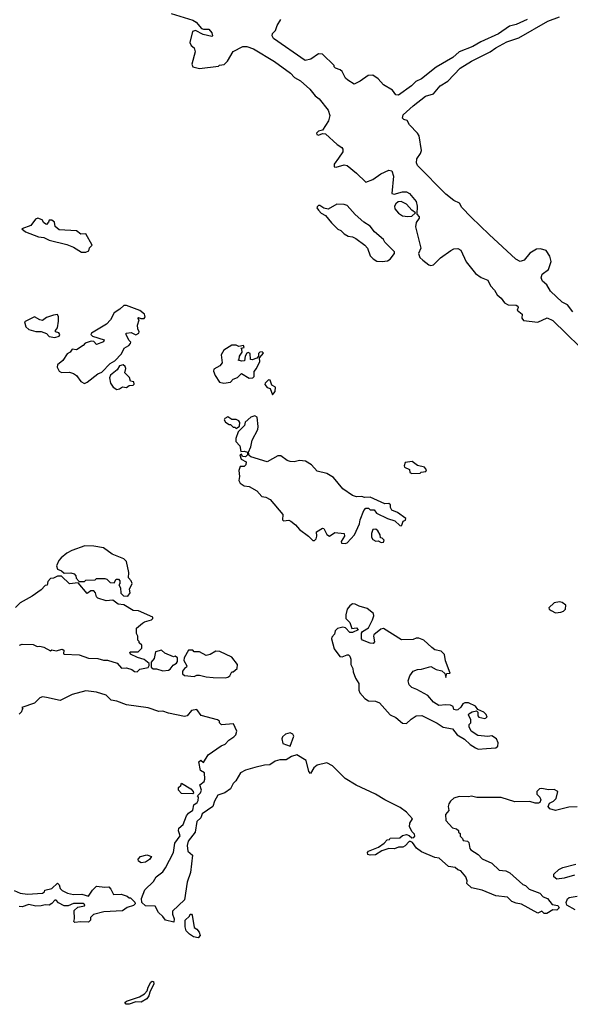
# Model space of a CAD drawing. Extents: x 2348354 to 2479840, y 460476 to 613653.
# Tile 181 of 256: x 2414806 to 2418875, y 544032 to 551313. Entities that reach past the tile are written whole.
import ezdxf

# ---------------------------------------------------------------- set-up
doc = ezdxf.new("R2010")
doc.units = 0

msp = doc.modelspace()

# ---------------------------------------------------------------- linework, layer by layer
at = {"layer": '0CON05XD'}
for points in [[(2415925, 551359.1), (2416085, 551310.4), (2416110.6, 551295), (2416149.3, 551249.3), (2416165, 551242.5), (2416205, 551243.3), (2416226.7, 551215), (2416230, 551195), (2416225, 551190), (2416163, 551203), (2416105, 551233.3), (2416083.8, 551225), (2416063.9, 551143.9), (2416072.3, 551122.3), (2416096.7, 551105), (2416104, 551075), (2416078.8, 550985), (2416085, 550963.8), (2416135, 550953.3), (2416275, 550970), (2416283, 550977), (2416317, 550983), (2416343, 551007), (2416385, 551077.5), (2416455, 551116.2), (2416485, 551114), (2416535, 551096.7), (2416690, 551005), (2416807.6, 550917.6), (2416837.5, 550885), (2416880.3, 550860.3), (2416949.8, 550799.8), (2416989.4, 550749.4), (2417018.1, 550728.1), (2417085.3, 550645.3), (2417097.7, 550605), (2417087.1, 550565), (2417045, 550496.7), (2417015, 550488.8), (2417000, 550475), (2417003.3, 550465), (2417015, 550458.8), (2417045, 550471.2), (2417065, 550469.4), (2417151.5, 550391.5), (2417187.7, 550367.7), (2417194.4, 550355), (2417194.4, 550335), (2417161.3, 550288.7), (2417131.2, 550245), (2417130, 550225), (2417145, 550223.3), (2417205, 550240), (2417225, 550234.3), (2417295, 550179.4), (2417365, 550112.5), (2417415, 550130.6), (2417475, 550173.9), (2417535, 550201.4), (2417555.8, 550195), (2417568.8, 550155), (2417557, 550027), (2417573, 550023), (2417635, 550041.2), (2417665, 550040.8), (2417687.6, 550027.6), (2417735, 549970), (2417743.3, 549935), (2417740, 549875), (2417757.5, 549855), (2417757.5, 549845), (2417736.1, 549813.9), (2417730.5, 549780.5), (2417770, 549625), (2417753.3, 549585), (2417763.3, 549555), (2417784.2, 549534.2), (2417830.9, 549500.9), (2417845, 549496), (2417865, 549500), (2417917, 549553), (2417992.7, 549607.3), (2418015, 549618.8), (2418045, 549622.5), (2418065, 549610), (2418105, 549522.5), (2418175, 549437.5), (2418216.4, 549406.4), (2418265, 549387.5), (2418286.2, 549345), (2418314.3, 549314.3), (2418335, 549278.8), (2418365, 549253.3), (2418389.7, 549219.7), (2418415, 549204), (2418475, 549201.2), (2418486.7, 549195), (2418490, 549185), (2418483.3, 549165), (2418520, 549135), (2418517.5, 549105), (2418529.3, 549089.3), (2418635, 549076.4), (2418705, 549107.8), (2418745, 549087.9), (2419045, 548797.8)], [(2418555.2, 551314.8), (2418475, 551277.7), (2418425.7, 551265), (2418345, 551207.8), (2418215, 551149.3), (2418155, 551114.7), (2418055, 551075.4), (2418007.1, 551032.9), (2417885, 550961.2), (2417775, 550874.7), (2417733.2, 550856.8), (2417700.5, 550825), (2417605, 550754.1), (2417585, 550757.8), (2417561.7, 550791.7), (2417495, 550831.2), (2417455, 550875.8), (2417415, 550902), (2417380.5, 550899.5), (2417322.3, 550857.7), (2417277, 550837), (2417230, 550865), (2417215, 550880), (2417189.3, 550929.3), (2417175, 550942.5), (2417140, 550955), (2417130, 550965), (2417130, 550975), (2417045, 551057.5), (2417015, 551060), (2416957.7, 551022.3), (2416915, 551010.3), (2416681.4, 551175), (2416671.9, 551195), (2416675, 551210), (2416695.5, 551234.5), (2416708.6, 551271.4), (2416736.1, 551313.9)], [(2418894, 549154), (2418855, 549204.4), (2418815, 549224.6), (2418728.5, 549305), (2418701.5, 549351.5), (2418669.4, 549379.4), (2418660, 549405), (2418668.1, 549431.9), (2418714.3, 549465.7), (2418733.8, 549525), (2418723.3, 549565), (2418696.4, 549606.4), (2418655, 549620), (2418625, 549616.7), (2418575, 549585.7), (2418533.9, 549536.1), (2418504.5, 549525.5), (2418473.6, 549543.6), (2418275.5, 549725.5), (2418142.9, 549852.9), (2418074.5, 549925), (2418055.4, 549955.4), (2418015, 549976.2), (2417954.1, 550024.1), (2417746.8, 550235), (2417738.9, 550255), (2417741.2, 550285), (2417768.8, 550325), (2417775.5, 550345), (2417758.2, 550455), (2417747.1, 550475), (2417685.9, 550535), (2417668.9, 550568.9), (2417644, 550575), (2417634.6, 550585), (2417641.1, 550608.9), (2417714, 550676), (2417805, 550747.3), (2417863.9, 550766.1), (2417913.3, 550825), (2417970.3, 550859.7), (2418062.2, 550955), (2418145, 551007.3), (2418283.1, 551075), (2418324.3, 551105.7), (2418405, 551150), (2418495, 551179.6), (2418708.1, 551301.9), (2418795, 551334.2)], [(2417485, 549524.2), (2417525, 549531.2), (2417545, 549543.3), (2417576.1, 549583.9), (2417576.1, 549596.1), (2417505, 549667.5), (2417495, 549687.5), (2417427.5, 549745), (2417396.4, 549786.4), (2417350, 549815), (2417285, 549872.5), (2417225, 549940), (2417205, 549946.7), (2417150.7, 549949.3), (2417085, 549912.5), (2417055, 549920), (2417025, 549940), (2417015, 549940), (2417005, 549930), (2417003, 549923), (2417013.6, 549903.6), (2417035, 549882.5), (2417066.4, 549866.4), (2417110.7, 549810.7), (2417157.5, 549765), (2417180, 549755), (2417205, 549730), (2417233, 549713), (2417265, 549707.5), (2417290, 549695), (2417356.4, 549646.4), (2417377.5, 549625), (2417396.7, 549566.7), (2417417.5, 549545), (2417445, 549528.8), (2417485, 549524.2)], [(2417675, 549857.5), (2417705, 549860), (2417730, 549885), (2417703.6, 549903.6), (2417665, 549950), (2417625, 549968), (2417604.1, 549965.9), (2417585, 549952.5), (2417576.2, 549935), (2417578.8, 549915), (2417605, 549883.8), (2417635, 549863.8), (2417675, 549857.5)], [(2415295, 549594), (2415316.4, 549603.6), (2415323.3, 549626.7), (2415342.5, 549645), (2415295, 549730), (2415258.3, 549728.3), (2415225, 549752.5), (2415098.3, 549758.3), (2415067.5, 549785), (2415062.5, 549815), (2415045, 549830), (2415025, 549830), (2415020, 549815), (2415005, 549800), (2414985, 549810), (2414973, 549833), (2414940, 549845), (2414922.3, 549837.7), (2414888.8, 549791.2), (2414823, 549767), (2414850, 549745), (2414945, 549706.9), (2414985, 549702.5), (2415025, 549682.9), (2415155, 549650.8), (2415205, 549630), (2415264.1, 549594.1), (2415295, 549594)], [(2415285, 548623.8), (2415305, 548632), (2415385, 548693.8), (2415412.3, 548707.7), (2415475, 548770), (2415509.2, 548790.8), (2415557.5, 548842.5), (2415577.5, 548885), (2415612.5, 548905), (2415625, 548920), (2415627.5, 548927.5), (2415613, 548943), (2415592.5, 548985), (2415593.6, 548996.4), (2415629.3, 548999.3), (2415665, 548982.5), (2415687.5, 548995), (2415690, 549005), (2415678.3, 549028.3), (2415677.5, 549055), (2415690, 549095), (2415680, 549105), (2415685, 549110), (2415702.5, 549102.5), (2415725, 549102.5), (2415732.5, 549115), (2415727.5, 549135), (2415695, 549162.5), (2415595, 549200), (2415575, 549198.8), (2415547.6, 549172.4), (2415505, 549146.2), (2415477.1, 549095), (2415448.7, 549061.3), (2415337.5, 548995), (2415332.5, 548985), (2415343.9, 548973.9), (2415430, 548945), (2415425, 548930), (2415375, 548912.5), (2415355, 548932.5), (2415333.6, 548936.4), (2415289.3, 548920.7), (2415275, 548903.3), (2415225, 548872.5), (2415193, 548877), (2415180, 548855), (2415157, 548843), (2415126.4, 548793.6), (2415085, 548760), (2415083, 548743), (2415097.5, 548715), (2415115, 548703.3), (2415175, 548707.5), (2415205, 548697.5), (2415225, 548682.5), (2415258.3, 548638.3), (2415285, 548623.8)], [(2415065, 548964), (2415097, 548973), (2415102.5, 548985), (2415095, 548997.5), (2415070, 549005), (2415070, 549015), (2415086.7, 549035), (2415093.8, 549085), (2415093.3, 549115), (2415085, 549132.5), (2415055, 549128.8), (2415005, 549110), (2414975, 549090), (2414955, 549094), (2414915, 549117.1), (2414841.7, 549078.3), (2414853, 549043), (2414873, 549023), (2414925, 549008.8), (2414965, 549006.7), (2415005, 548992.5), (2415025, 548970), (2415065, 548964)], [(2416315, 548626.2), (2416365, 548633.8), (2416383.8, 548656.2), (2416415, 548666.7), (2416445, 548697.5), (2416503, 548663), (2416530, 548665), (2416540, 548675), (2416538.3, 548711.7), (2416556.1, 548733.9), (2416580, 548785), (2416578.3, 548811.7), (2416607.5, 548847.5), (2416597, 548857), (2416580, 548855), (2416570, 548845), (2416570, 548825), (2416559.3, 548810.7), (2416525, 548797.5), (2416511.7, 548801.7), (2416510, 548845), (2416495, 548852.5), (2416483.6, 548846.4), (2416472.5, 548825), (2416468.3, 548791.7), (2416445, 548787.5), (2416420, 548795), (2416427.5, 548802.5), (2416430, 548825), (2416450, 548855), (2416447.5, 548877.5), (2416440, 548885), (2416465, 548890), (2416460, 548905), (2416425, 548897.5), (2416405, 548906.7), (2416375, 548907.5), (2416315, 548870), (2416296, 548835), (2416302.5, 548775), (2416285, 548752.5), (2416241.7, 548728.3), (2416237.5, 548715), (2416251.7, 548681.7), (2416283.8, 548633.8), (2416315, 548626.2)], [(2415525, 548577.5), (2415545, 548582.5), (2415565, 548597.5), (2415595, 548592.5), (2415615, 548607.5), (2415645, 548610), (2415651.7, 548618.3), (2415650, 548635), (2415625, 548640), (2415617, 548667), (2415583, 548703), (2415590, 548735), (2415585, 548750), (2415571.7, 548761.7), (2415545, 548752.5), (2415526.4, 548723.6), (2415477.5, 548685), (2415470, 548665), (2415477.5, 548625), (2415497.5, 548595), (2415525, 548577.5)], [(2416675, 548540), (2416693.3, 548565), (2416696.4, 548596.4), (2416670.7, 548610.7), (2416657, 548647), (2416645, 548650), (2416620, 548625), (2416617.5, 548615), (2416633.9, 548593.9), (2416656.7, 548586.7), (2416675, 548540)], [(2416405, 548290), (2416431.7, 548308.3), (2416432.5, 548335), (2416426.4, 548346.4), (2416406.4, 548356.4), (2416375, 548357.5), (2416345, 548376.7), (2416322.5, 548365), (2416317.5, 548355), (2416328.3, 548338.3), (2416355, 548320), (2416365, 548320), (2416385, 548300), (2416395, 548300), (2416405, 548290)], [(2417210.5, 547439.5), (2417225, 547444), (2417280, 547505), (2417317.5, 547585), (2417322.5, 547615), (2417350, 547685), (2417365, 547700), (2417385, 547700), (2417395, 547690), (2417425, 547690), (2417443.8, 547663.8), (2417524.1, 547624.1), (2417578.3, 547608.3), (2417615, 547572.5), (2417625, 547570), (2417630, 547575), (2417640, 547605), (2417658.3, 547611.7), (2417660, 547625), (2417598.3, 547668.3), (2417557, 547687), (2417547.5, 547705), (2417546.7, 547725), (2417535, 547736.7), (2417505, 547732.5), (2417395, 547783.3), (2417355, 547780), (2417335, 547786.7), (2417295, 547786.2), (2417265.9, 547795.9), (2417193.3, 547845), (2417125, 547927.5), (2417075, 547956.7), (2417005, 547973.8), (2416961.7, 548021.7), (2416918.8, 548048.8), (2416875, 548053.8), (2416835, 548043.3), (2416805, 548046.7), (2416783.8, 548053.8), (2416737, 548087), (2416715, 548087.5), (2416635, 548043.3), (2416515, 548080), (2416501.7, 548091.7), (2416497.5, 548115), (2416514, 548155), (2416523.9, 548203.9), (2416566.2, 548283.8), (2416569.4, 548305), (2416560, 548375), (2416543, 548383), (2416515, 548373.8), (2416473.6, 548336.4), (2416468.3, 548311.7), (2416420, 548265), (2416403.9, 548216.1), (2416403.8, 548195), (2416432.5, 548162.5), (2416440, 548120), (2416465, 548123.3), (2416490, 548115), (2416490, 548095), (2416475, 548080), (2416453, 548083), (2416445, 548100), (2416432.5, 548095), (2416443.6, 548063.6), (2416480, 548045), (2416478.3, 548021.7), (2416465, 548010), (2416435, 548010), (2416425, 547980), (2416430, 547935), (2416426.2, 547905), (2416435, 547886.7), (2416465, 547866.2), (2416501.7, 547861.7), (2416558.3, 547828.3), (2416595, 547786.7), (2416625, 547782.5), (2416657.5, 547765), (2416750, 547655), (2416747.5, 547615), (2416755, 547607.5), (2416795, 547612.5), (2416810, 547605), (2416845, 547577.5), (2416873.6, 547543.6), (2416940, 547495), (2416973, 547463), (2416985, 547462.5), (2416996.2, 547475), (2417003.3, 547495), (2417000, 547525), (2417045, 547552.5), (2417055, 547550), (2417076.1, 547506.1), (2417095, 547493.3), (2417135, 547520.8), (2417203.3, 547513.3), (2417206.7, 547495), (2417181.2, 547455), (2417185, 547443.3), (2417210.5, 547439.5)], [(2417705, 547957.5), (2417765, 547960), (2417773, 547967), (2417808.3, 547971.7), (2417812.5, 547985), (2417796.7, 548005), (2417746.2, 548016.2), (2417706.1, 548046.1), (2417655, 548040), (2417646.7, 548015), (2417650, 548005), (2417686.4, 547986.4), (2417690, 547965), (2417705, 547957.5)], [(2417478.3, 547448.3), (2417495, 547450), (2417500, 547465), (2417485, 547480), (2417471.7, 547481.7), (2417470, 547505), (2417453, 547533), (2417437, 547547), (2417417, 547543), (2417406.7, 547515), (2417407, 547487), (2417415, 547470), (2417438.3, 547458.3), (2417455, 547460), (2417478.3, 547448.3)], [(2415605, 547050), (2415622.5, 547075), (2415618.3, 547101.7), (2415637.5, 547145), (2415630, 547165), (2415610, 547185), (2415613.3, 547225), (2415595, 547307.5), (2415577, 547327), (2415490.3, 547360.3), (2415425, 547408.8), (2415355, 547421.2), (2415287, 547423), (2415192.3, 547387.7), (2415155, 547368.8), (2415113.3, 547335), (2415096.7, 547315), (2415077.5, 547275), (2415085, 547250), (2415115, 547237.5), (2415135, 547220), (2415185, 547222.5), (2415210, 547215), (2415221.7, 547201.7), (2415223, 547183), (2415245, 547160), (2415285, 547160), (2415295, 547170), (2415365, 547172.5), (2415375, 547180), (2415435, 547180), (2415450, 547175), (2415475, 547152.5), (2415505, 547150), (2415520, 547175), (2415537, 547177), (2415547.5, 547165), (2415547.5, 547145), (2415540, 547135), (2415551.7, 547111.7), (2415553, 547073), (2415573, 547053), (2415605, 547050)], [(2414805, 546687.5), (2414825, 546696.7), (2414905, 546692.5), (2414935, 546677.5), (2414955, 546680), (2414985, 546673.3), (2415035, 546647.5), (2415045, 546652.5), (2415075, 546647.5), (2415119.3, 546659.3), (2415131.7, 546651.7), (2415130, 546625), (2415135, 546622.5), (2415245, 546617.5), (2415315, 546592.5), (2415385, 546590), (2415425, 546577.5), (2415456.4, 546576.4), (2415526.1, 546556.1), (2415558.3, 546518.3), (2415595, 546520), (2415635, 546507.5), (2415655, 546492.5), (2415675, 546490), (2415695, 546510), (2415756.7, 546523.3), (2415763, 546537), (2415762.5, 546552.5), (2415725, 546582.5), (2415676.7, 546596.7), (2415625, 546622.5), (2415620, 546635), (2415625, 546640), (2415681.7, 546638.3), (2415710, 546665), (2415708.3, 546688.3), (2415690, 546705), (2415690, 546715), (2415680, 546725), (2415680, 546755), (2415670, 546775), (2415670, 546815), (2415715, 546850), (2415728.3, 546861.7), (2415780, 546875), (2415790, 546885), (2415790, 546895), (2415685, 546942.5), (2415644.1, 546944.1), (2415577, 546987), (2415535, 546992.5), (2415495, 547020), (2415445, 547016.7), (2415385, 547036.2), (2415373.3, 547045), (2415365.9, 547075.9), (2415355, 547090), (2415331.2, 547088.8), (2415305, 547070), (2415238.3, 547148.3), (2415175, 547142.5), (2415115, 547197.5), (2415085, 547197.5), (2415055, 547182.5), (2415035, 547180), (2415015, 547160), (2415008.3, 547131.7), (2414995, 547130), (2414965, 547096.7), (2414898.8, 547051.2), (2414809.5, 547000.5), (2414775, 546965.8)], [(2418765, 546927.5), (2418805, 546933.3), (2418825, 546940), (2418840, 546955), (2418842.5, 546985), (2418815, 547003.8), (2418795, 547008.8), (2418755, 547001.2), (2418717.5, 546965), (2418720, 546955), (2418733.9, 546943.9), (2418765, 546927.5)], [(2418195, 545920), (2418255, 545924), (2418325, 545930), (2418339.3, 545940.7), (2418342.5, 545965), (2418330, 545995), (2418295, 546017.5), (2418265, 546012), (2418191.1, 546021.1), (2418143.4, 546053.4), (2418126.7, 546085), (2418128.3, 546101.7), (2418140, 546115), (2418140, 546135), (2418123, 546173), (2418125, 546180), (2418150, 546195), (2418181.7, 546201.7), (2418191.7, 546191.7), (2418192.5, 546165), (2418200, 546155), (2418243, 546147), (2418260, 546155), (2418252.5, 546175), (2418235, 546193.3), (2418191.7, 546211.7), (2418175, 546237.5), (2418121.7, 546261.7), (2418095, 546262.5), (2418080, 546255), (2418065, 546230), (2418045, 546210), (2418035, 546207.5), (2418013.6, 546213.6), (2418010, 546235), (2417990, 546245), (2417955, 546248), (2417902.4, 546242.4), (2417865, 546265.8), (2417822.9, 546315), (2417740.9, 546360.9), (2417704.8, 546374.8), (2417683.6, 546395), (2417677.7, 546425), (2417688.2, 546461.8), (2417715, 546495.8), (2417745, 546509.2), (2417775, 546510.8), (2417845, 546530), (2417885, 546508.8), (2417925, 546497.5), (2417948.3, 546478.3), (2417955, 546450), (2417961.7, 546478.3), (2417988.3, 546481.7), (2417953, 546573), (2417945, 546620), (2417920, 546645), (2417875, 546652.5), (2417851.7, 546671.7), (2417792.5, 546725), (2417755, 546738.8), (2417735, 546740), (2417715, 546730), (2417627.5, 546727.5), (2417495, 546812.5), (2417475, 546807.5), (2417423.3, 546765), (2417420, 546755), (2417427.5, 546712.5), (2417418.3, 546701.7), (2417395, 546703.3), (2417340, 546725), (2417332.5, 546735), (2417333, 546777), (2417340.7, 546789.3), (2417385, 546817.5), (2417413.3, 546875), (2417423.3, 546905), (2417421.7, 546921.7), (2417375, 546960), (2417315, 546976.7), (2417285, 546992.5), (2417265, 546993.3), (2417245, 546980), (2417226.2, 546955), (2417216.4, 546913.6), (2417216.7, 546885), (2417246.7, 546855), (2417261.7, 546811.7), (2417295, 546816.7), (2417308.3, 546801.7), (2417265, 546782.5), (2417245, 546782.5), (2417215, 546817.5), (2417195, 546822.5), (2417155, 546811.2), (2417136.7, 546795), (2417131.7, 546768.3), (2417112.9, 546747.1), (2417111.2, 546735), (2417130.5, 546660.5), (2417172.5, 546605), (2417188.3, 546601.7), (2417225, 546616.7), (2417236.2, 546616.2), (2417246.1, 546606.1), (2417254.2, 546585), (2417253.1, 546545), (2417269.2, 546515), (2417270.7, 546490.7), (2417287.5, 546445), (2417312.5, 546405), (2417313.3, 546355), (2417320, 546335), (2417357.5, 546295), (2417385, 546277.5), (2417435, 546273.8), (2417465, 546262), (2417545, 546172.5), (2417585, 546154), (2417635, 546110.8), (2417665, 546108.6), (2417698, 546142), (2417735, 546166.8), (2417779.1, 546169.1), (2417891.3, 546111.3), (2417935, 546081.5), (2418005, 546068.6), (2418039.4, 546025), (2418094.2, 545994.2), (2418135, 545954.3), (2418175, 545928.8), (2418195, 545920)], [(2415865, 546498.8), (2415905, 546503.3), (2415919.3, 546510.7), (2415940.7, 546539.3), (2415966.1, 546553.9), (2415973, 546567), (2415972.5, 546595), (2415955, 546607.5), (2415943, 546603), (2415878.3, 546628.3), (2415855, 546650), (2415810, 546640), (2415799.5, 546590.5), (2415778.3, 546561.7), (2415777.5, 546525), (2415793.6, 546513.6), (2415817, 546513), (2415865, 546498.8)], [(2416323.6, 546446.4), (2416345, 546452.5), (2416359.3, 546460.7), (2416375, 546490), (2416385, 546490), (2416412.5, 546515), (2416416, 546545), (2416375, 546600), (2416285, 546641.2), (2416255, 546643.3), (2416215, 546620), (2416185, 546612.5), (2416135, 546640), (2416095, 546640), (2416085, 546650), (2416055, 546650), (2416021.2, 546595), (2416018.8, 546575), (2416042.5, 546535), (2416040, 546525), (2416024.1, 546515.9), (2416008.8, 546495), (2416010, 546475), (2416024.1, 546464.1), (2416095, 546457.5), (2416115, 546467.5), (2416135, 546467.5), (2416185, 546454), (2416235, 546450), (2416323.6, 546446.4)], [(2417973.3, 545495), (2417977.5, 545465), (2417953.6, 545436.4), (2417955, 545392.5), (2418005, 545337.5), (2418035, 545330), (2418048.3, 545318.3), (2418050, 545305), (2418060, 545295), (2418060, 545275), (2418078.3, 545258.3), (2418083.6, 545243.6), (2418115, 545240), (2418125, 545230), (2418132.5, 545185), (2418140, 545175), (2418195, 545140), (2418225, 545107.5), (2418295, 545076.7), (2418350, 545025), (2418399.3, 545019.3), (2418427.5, 545005), (2418525, 544917.5), (2418545, 544910), (2418570, 544885), (2418650, 544855), (2418675, 544827.5), (2418707.5, 544815), (2418741.7, 544771.7), (2418784, 544764), (2418793.8, 544745), (2418775, 544728), (2418745, 544730), (2418702.5, 544705), (2418682.5, 544705), (2418665, 544720), (2418635, 544707.5), (2418515, 544773.3), (2418475, 544780), (2418443.9, 544793.9), (2418410, 544825), (2418325, 544834), (2418225, 544877.1), (2418145, 544893.8), (2418110, 544925), (2418113.3, 544945), (2418103.3, 544975), (2418065, 545020), (2418045, 545026.7), (2418025, 545043.3), (2417975, 545051.4), (2417905, 545112), (2417875, 545118), (2417775, 545160), (2417738.3, 545188.3), (2417709.5, 545229.5), (2417695, 545237.5), (2417685, 545236.7), (2417655, 545203.3), (2417636.4, 545193.6), (2417605, 545193.3), (2417575, 545181.2), (2417535, 545183.8), (2417482.5, 545167.5), (2417435, 545138.9), (2417395, 545134.2), (2417380, 545140), (2417376.2, 545155), (2417385, 545163.8), (2417457.5, 545195), (2417500, 545225), (2417521.7, 545248.3), (2417538.3, 545251.7), (2417545, 545260), (2417615, 545262.5), (2417635, 545280), (2417665, 545287.5), (2417685, 545280), (2417703, 545263), (2417720, 545265), (2417726.7, 545275), (2417725, 545290), (2417707, 545307), (2417687.5, 545345), (2417688.3, 545371.7), (2417710, 545405), (2417663.9, 545453.9), (2417617, 545487), (2417505, 545544.2), (2417435, 545587.5), (2417293.2, 545653.2), (2417212.1, 545702.1), (2417118.8, 545795), (2417075, 545817.1), (2417005, 545802), (2416979.5, 545780.5), (2416955, 545740), (2416943, 545753), (2416922.5, 545835), (2416855, 545876.7), (2416814.1, 545865.9), (2416775, 545841.2), (2416729.3, 545840.7), (2416695, 545830), (2416655, 545803.3), (2416615, 545801.2), (2416545, 545783.8), (2416475, 545763.8), (2416437.5, 545745), (2416402.5, 545685), (2416383.9, 545666.1), (2416365, 545626.7), (2416322.7, 545597.3), (2416270.3, 545579.7), (2416245.8, 545535), (2416233.3, 545495), (2416155, 545440), (2416145, 545412.5), (2416116.2, 545385), (2416102.5, 545305), (2416051.7, 545238.3), (2416044.1, 545205.9), (2416050, 545165), (2416082.5, 545135), (2416068.3, 545008.3), (2416043.6, 544936.4), (2416023.3, 544805), (2415935, 544720), (2415935, 544700), (2415947.5, 544665), (2415945, 544640), (2415883.3, 544655), (2415865, 544682.5), (2415831.2, 544711.2), (2415808.3, 544758.3), (2415735, 544760), (2415710, 544785), (2415706.7, 544815), (2415731.7, 544878.3), (2415795, 544940), (2415814.1, 544975.9), (2415865, 545013.3), (2415885, 545042.5), (2415943.3, 545155), (2415952.5, 545225), (2415991.7, 545278.3), (2415980, 545315), (2415982.5, 545335), (2416015, 545363.3), (2416038.8, 545425), (2416055, 545446.7), (2416085, 545467.5), (2416093, 545507), (2416117.5, 545525), (2416125, 545540), (2416127.5, 545565), (2416120, 545575), (2416143.3, 545596.7), (2416150, 545615), (2416136.7, 545655), (2416169.3, 545680.7), (2416173.9, 545696.1), (2416172.5, 545745), (2416141.7, 545761.7), (2416130, 545825), (2416145, 545837.5), (2416165, 545820), (2416198.3, 545878.3), (2416295, 545943.8), (2416325, 545956.7), (2416352.5, 545985), (2416389.5, 546010.5), (2416402.5, 546025), (2416411.7, 546051.7), (2416387, 546107), (2416298.3, 546098.3), (2416283, 546113), (2416282.5, 546125), (2416267.5, 546135), (2416148.6, 546168.6), (2416115, 546213.3), (2416076.7, 546205), (2416045, 546166.7), (2416025, 546160), (2415905, 546185.8), (2415865, 546200), (2415835, 546198.8), (2415755, 546225.8), (2415595, 546246.9), (2415525, 546274.4), (2415481.9, 546281.9), (2415445, 546319.2), (2415375, 546340), (2415295, 546350), (2415195, 546322.5), (2415105, 546278.1), (2415005, 546301.9), (2414975, 546305.8), (2414955, 546299.2), (2414915, 546260), (2414821.7, 546228.3), (2414830, 546215), (2414821.7, 546208.3), (2414820, 546195), (2414801.7, 546178.3)], [(2416805, 545942.5), (2416831.2, 546015), (2416825, 546031.2), (2416805, 546040.8), (2416770.9, 546029.1), (2416749.5, 546010.5), (2416743.8, 545995), (2416750.5, 545960.5), (2416805, 545942.5)], [(2416085, 545590), (2416001.7, 545591.7), (2415980, 545615), (2415980, 545635), (2415998.3, 545651.7), (2416001.7, 545668.3), (2416070, 545625), (2416087.5, 545605), (2416090, 545595), (2416085, 545590)], [(2418925, 545493.3), (2418865, 545490), (2418765, 545466), (2418725, 545478.8), (2418712.5, 545495), (2418721.2, 545518.8), (2418750, 545535), (2418770, 545555), (2418782.5, 545605), (2418755, 545621.2), (2418715, 545618.8), (2418665, 545629.2), (2418647.5, 545625), (2418626.7, 545605), (2418627.5, 545587.5), (2418650, 545565), (2418657.5, 545545), (2418650, 545525), (2418639.3, 545520.7), (2418615, 545520), (2418575, 545531.2), (2418465, 545529.2), (2418365, 545561.2), (2418185, 545561.2), (2418145, 545572.5), (2418123.6, 545566.4), (2418055, 545568.6), (2418015, 545555.8), (2417990, 545535), (2417976.7, 545515), (2417973.3, 545495)], [(2415705, 545077.5), (2415685, 545090), (2415682.5, 545105), (2415700, 545125), (2415745, 545137.5), (2415780, 545125), (2415766.4, 545103.6), (2415735, 545082.5), (2415705, 545077.5)], [(2418905, 544986.7), (2418830, 544965), (2418775, 544956.7), (2418753.8, 544975), (2418754, 544995), (2418791.1, 545028.9), (2418820, 545045), (2418915, 545070)], [(2414765, 544873.3), (2414810, 544855), (2414865, 544846.7), (2414976.1, 544853.9), (2414990, 544865), (2414993.3, 544876.7), (2415045, 544890), (2415085, 544927.5), (2415097, 544917), (2415105, 544890), (2415120, 544875), (2415160, 544855), (2415205, 544843.8), (2415265, 544846.7), (2415315, 544831.2), (2415345, 544876.7), (2415375, 544906.7), (2415435, 544897.5), (2415465, 544900), (2415480, 544885), (2415500, 544845), (2415555, 544846.7), (2415601.7, 544831.7), (2415615, 544820), (2415625, 544820), (2415648.3, 544798.3), (2415658.3, 544788.3), (2415660, 544775), (2415647, 544763), (2415601.7, 544748.3), (2415565, 544723.3), (2415427, 544717), (2415353, 544697), (2415330, 544675), (2415330, 544655), (2415315, 544640), (2415255, 544643.3), (2415215, 544637.5)], [(2418912.1, 544732.1), (2418849.2, 544765), (2418845.6, 544785), (2418855, 544811.2), (2418867.3, 544822.7), (2418925, 544831.2)], [(2415215, 544637.5), (2415207.5, 544645), (2415212.5, 544665), (2415210, 544725), (2415235, 544750), (2415285, 544760), (2415287, 544767), (2415275, 544777.5), (2415205, 544777.5), (2415165, 544760), (2415135, 544760), (2415093.9, 544783.9), (2415075, 544802.5), (2415065, 544802.5), (2415043.2, 544776.8), (2415025, 544766), (2414995, 544768.8), (2414965, 544760), (2414925, 544758.6), (2414875, 544770), (2414825.9, 544754.1), (2414803.3, 544756.7)], [(2416125, 544523.3), (2416091.7, 544531.7), (2416060.7, 544550.7), (2416036.1, 544576.1), (2416028.8, 544605), (2416030, 544655), (2416060, 544685), (2416065, 544700), (2416075, 544700), (2416081.7, 544691.7), (2416095, 544600), (2416115, 544587.5), (2416133.3, 544565), (2416139.3, 544540.7), (2416125, 544523.3)], [(2415592.5, 544032.5), (2415584.4, 544045.6), (2415596.7, 544055), (2415692.7, 544087.3), (2415729.8, 544110.2), (2415748.3, 544131.7), (2415755, 544158.8), (2415774.6, 544195.4), (2415785, 544204), (2415795, 544200), (2415797.1, 544185), (2415767.1, 544122.9), (2415761.9, 544095), (2415746.7, 544073.3), (2415705, 544048.9), (2415665, 544050), (2415615, 544034.4), (2415592.5, 544032.5)]]:
    msp.add_lwpolyline(points, dxfattribs=at)

doc.saveas('drawing.dxf')
